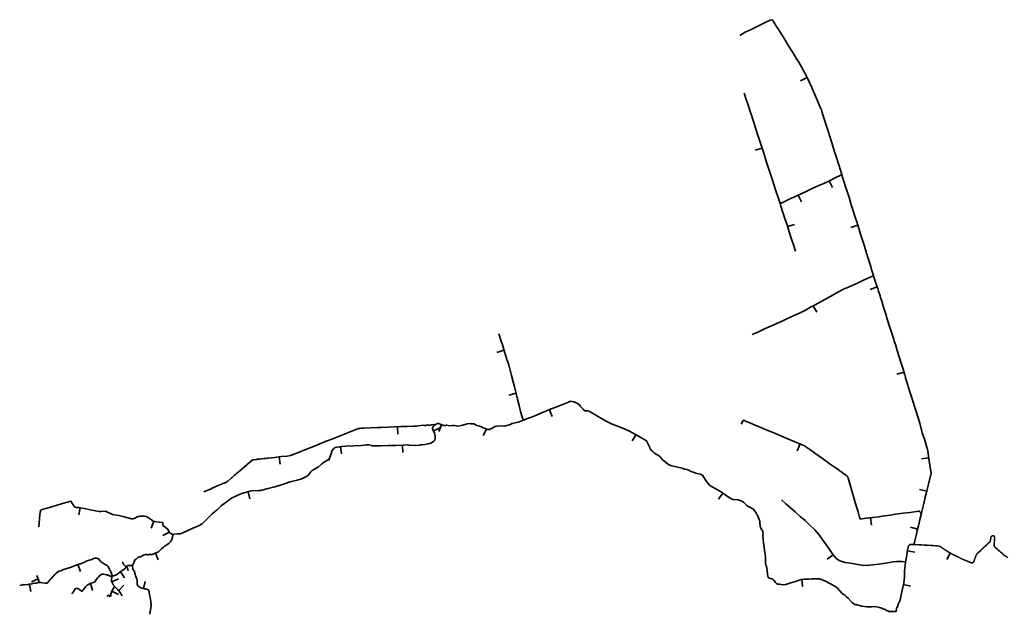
# Model space of a CAD drawing. Header units: metres. Extents: x 193790 to 208135, y 455052 to 467020.
# Tile 2 of 6: x 193790 to 197134, y 463887 to 465907. Entities that reach past the tile are written whole.
import ezdxf

# ---------------------------------------------------------------- set-up
doc = ezdxf.new("R2010")
doc.units = ezdxf.units.M
doc.layers.add('N-WE-GW-WATERGANG_A-WATERGANG-G', color=152, linetype='Continuous', lineweight=35)
doc.layers.add('N-WE-GW-WATERGANG_WATERLIJN-G', color=150, linetype='Continuous', lineweight=35)

msp = doc.modelspace()

# ---------------------------------------------------------------- linework, layer by layer
at = {"layer": 'N-WE-GW-WATERGANG_A-WATERGANG-G', "const_width": 5}
msp.add_lwpolyline([(196827.9, 464123.1), (196832.6, 464122.9), (196840.6, 464123.6), (196842.9, 464123.1), (196860, 464121.9), (196877.4, 464121.1), (196894.7, 464120.1), (196910.7, 464118.5), (196913.4, 464118), (196917.5, 464116.1), (196931.2, 464106.5), (196946.1, 464097.3), (196960.7, 464089.1), (196976.1, 464081.9), (196991.3, 464074.2), (197006.8, 464067.9), (197021.4, 464061.5), (197026.2, 464061.7), (197027.5, 464062.7), (197028.8, 464063.4), (197030.8, 464067.2), (197034.9, 464079.1), (197039.3, 464089.6), (197040.3, 464091.2), (197044.4, 464095.2), (197061.4, 464111.3), (197078.5, 464127.4), (197085.5, 464132.9), (197089, 464149.9), (197091.4, 464152.7), (197095.5, 464154.2), (197099.5, 464151.8), (197101, 464146.9), (197099.4, 464124.7), (197099.3, 464119.7), (197102.1, 464114.8), (197120.7, 464098.5), (197123, 464096.7), (197126.3, 464093.7), (197130.8, 464089.6), (197132.9, 464087.5), (197146.2, 464079.1)], dxfattribs=at)
at = {"layer": 'N-WE-GW-WATERGANG_WATERLIJN-G', "flags": 128}
for points in [[(196235.3, 465853.9), (196254.3, 465864.4), (196273.7, 465873.9), (196299.5, 465886.7), (196321.7, 465897.7), (196339, 465906.1), (196344.8, 465907.3), (196347.2, 465904.5), (196358.2, 465887.5), (196367.8, 465872.8), (196369.8, 465869.8), (196371.8, 465866.8), (196383.4, 465848.8), (196393.3, 465832.4), (196403.7, 465815.2), (196413.4, 465799.4), (196415.9, 465795.2), (196418.1, 465791.6), (196419.1, 465790.1), (196430.9, 465770.4), (196435.7, 465762.4), (196446.5, 465744.7), (196453.4, 465732), (196455.8, 465727.5), (196457.9, 465723.4), (196458.5, 465721.9), (196467.5, 465704.4), (196477.1, 465683.9), (196478.5, 465680.6), (196479.9, 465677.2), (196482.8, 465670.6), (196492.6, 465647.9), (196502.9, 465623.6), (196510.1, 465606.7), (196510.9, 465605.5), (196512.5, 465601.1), (196514.1, 465596.8), (196514.3, 465595.3), (196518.6, 465580.8), (196519.3, 465579.1), (196520.2, 465576.4), (196521.3, 465573.3), (196528.8, 465549.1), (196536.4, 465525.2), (196541.6, 465509.3), (196542.3, 465507.7), (196543.8, 465502.6), (196545.6, 465496.8), (196551.3, 465478), (196557.5, 465458.6), (196563.5, 465439.4), (196569.5, 465420.3), (196571.5, 465414.3), (196573.7, 465407), (196575, 465403.1), (196576.3, 465399), (196582, 465381.1), (196582.3, 465379.7)], [(196442, 465699.4), (196464.2, 465710.8)], [(196250.5, 465658), (196257.3, 465636.5), (196263.7, 465617.4), (196269.8, 465598.6), (196275, 465582.9), (196279.3, 465568.6), (196282.9, 465557.9), (196288.8, 465539.6), (196294.8, 465521), (196301.1, 465501.7), (196309.1, 465477.4), (196315.8, 465456.8), (196320.5, 465442.6), (196326.8, 465423), (196331, 465409.3), (196345.5, 465365.4), (196352.4, 465343.9), (196358, 465325.9), (196365.6, 465303), (196371.4, 465285.5), (196372.5, 465282.2)], [(196287.4, 465463.4), (196311.1, 465471.2)], [(193790.3, 463984.5), (193796, 463985.9), (193797.7, 463986.6), (193800.2, 463987.5), (193802.8, 463987.3), (193806.1, 463986.8), (193818.7, 463988.4), (193822.5, 463988.6), (193826.3, 463989.3), (193831.3, 463990.7), (193833.9, 463991.4), (193842.2, 463992), (193844.8, 463992.2), (193846.8, 463992.9), (193852.9, 463994.7), (193856.3, 463994.6), (193859.4, 463994.4), (193862.7, 463994.6), (193867.6, 463993.9), (193877.3, 463992.3), (193882.1, 463992.1), (193885.3, 463993.4), (193892.1, 464001.5), (193893.4, 464003.4), (193893.9, 464006), (193896.6, 464007.2), (193898.6, 464009.2), (193900, 464009.9), (193900.1, 464011.7), (193903.1, 464014.7), (193905.8, 464017.8), (193908.2, 464020.4), (193909.5, 464021.6), (193912.4, 464024.6), (193917.5, 464029), (193922.3, 464032.3), (193924, 464033.1), (193931.4, 464034.8), (193935.3, 464037.4), (193961.3, 464045.5), (193988.1, 464055.7), (193995.1, 464057.8), (193998.8, 464058.5), (194001.3, 464060.2), (194004.9, 464061.1), (194007.9, 464063), (194012.2, 464065.1), (194015.8, 464067.2), (194018.9, 464068.1), (194022.4, 464069.6), (194026.6, 464070.6), (194035.2, 464073.2), (194037.1, 464074.3), (194040.5, 464076), (194045.6, 464077.4), (194050.7, 464077.8), (194055.1, 464076.2), (194060.3, 464072.9), (194062.6, 464069.7), (194064.1, 464067.5), (194065.9, 464065.8), (194067.1, 464064), (194069.5, 464063), (194072.4, 464061.6), (194075, 464059.3), (194083.3, 464055.2), (194086.8, 464052.7), (194088.3, 464051.2), (194090.2, 464048.9), (194092.2, 464046.2), (194093.3, 464043.6), (194094, 464042.3), (194095.1, 464040.5), (194099.8, 464031), (194102, 464025.4), (194103.4, 464021.5), (194103.9, 464019.2), (194104.4, 464016.1), (194106, 464016.6), (194110.3, 464017.8), (194114.6, 464019.1), (194116.1, 464019.7), (194119.1, 464021.2), (194120.7, 464022.1), (194122.1, 464023.4), (194124.2, 464025.7), (194131, 464030.4), (194140.2, 464036.6), (194145.1, 464040), (194149.4, 464043.8), (194151, 464045.5), (194153.2, 464047.4), (194153.4, 464048.8), (194156, 464051.2), (194157.4, 464052.3), (194159.5, 464052.9), (194161.5, 464052.9), (194167.7, 464052.9), (194169.8, 464052.7), (194171.9, 464053.2), (194173.6, 464053.8), (194175.6, 464055.1), (194176.1, 464057), (194177.1, 464059), (194178.4, 464063.1), (194179, 464064.5), (194180.5, 464068.7), (194181.8, 464071.3), (194183.4, 464072.5), (194185.4, 464073.5), (194186.4, 464075.4), (194189.8, 464078.5), (194191.2, 464079.7), (194193.5, 464081.3), (194198.6, 464081.7), (194200.3, 464082.2), (194208.6, 464086.4), (194213.3, 464088.9), (194217.7, 464089.4), (194219.4, 464089.6), (194221, 464089.3), (194223.7, 464089), (194226.3, 464089.1), (194228.7, 464089.7), (194230.9, 464090.5), (194233.3, 464090.1), (194237.2, 464089.9), (194240.1, 464090.4), (194243.1, 464091.2), (194244.5, 464091.9), (194250.1, 464094), (194256, 464096.2), (194259.5, 464097.8), (194262.3, 464100), (194265.8, 464103.5), (194270.8, 464108.5), (194273.4, 464110.4), (194277.4, 464113.2), (194282.3, 464118), (194289.5, 464123.1), (194297.6, 464128.5), (194300.5, 464130.7), (194302.1, 464133), (194304.5, 464137), (194307, 464141.2), (194309, 464148.6), (194310.7, 464154.4), (194311.4, 464156.8), (194313.2, 464159.2), (194324.6, 464159.9), (194335.9, 464160.5), (194338.3, 464161.1), (194357, 464169.5), (194378.1, 464179), (194395, 464186.7), (194409.4, 464194.4), (194427.9, 464212.4), (194444.1, 464227.5), (194461.1, 464241.5), (194474.9, 464255.4), (194491.2, 464267.7), (194509.2, 464281.3), (194528.6, 464290.8), (194539.1, 464295.1), (194544.6, 464297.5), (194563.7, 464302.8), (194571.4, 464304.7), (194574.1, 464305.3), (194578.6, 464305.7), (194601.7, 464307), (194605.7, 464307.6), (194608.9, 464307.9), (194612.6, 464308.2), (194634.2, 464313.9), (194656.4, 464319.5), (194686.5, 464328.7), (194708.9, 464336.9), (194733, 464342.2), (194750.2, 464348.2), (194764.1, 464355.4), (194770.9, 464360.9), (194775.5, 464366.3), (194778.6, 464370.5), (194779.9, 464372), (194781.4, 464373.5), (194783.2, 464374.8), (194805.5, 464388.3), (194815.7, 464396.3), (194820.4, 464400.9), (194825.2, 464404.4), (194826.3, 464405.3), (194829.5, 464407.3), (194833.4, 464409.6), (194836.2, 464411.2), (194838.7, 464412.7), (194839.9, 464410.5), (194842.4, 464416.7), (194846.9, 464429.9), (194851.4, 464443.1), (194855.9, 464448.4), (194858.7, 464451.4), (194861.4, 464453.9), (194884.5, 464456.9), (194897.9, 464457.7), (194924.4, 464459.6), (194949.4, 464460.8), (194961.5, 464461.9), (194967, 464462.1), (194971.1, 464462.3), (194975.3, 464462.7), (194984.7, 464460), (194988.1, 464459.5), (194993.2, 464459.1), (195017, 464458.9), (195042.3, 464460.1), (195068.9, 464460.8), (195092.6, 464461.9), (195108.1, 464462.4), (195113.9, 464461.1), (195133.6, 464460.2), (195148.7, 464461.8), (195150.4, 464462.1), (195156.4, 464462.7), (195166, 464463.4), (195176.7, 464465.5), (195182.9, 464467.2), (195185.9, 464468.5), (195191.7, 464471.6), (195196.4, 464475.1), (195200.1, 464478.9), (195201.3, 464483.6), (195201.5, 464487.2), (195201.2, 464489.9), (195201.2, 464491.8), (195200.7, 464494.2), (195200.4, 464497), (195200.1, 464498.5), (195198.4, 464503.4), (195194.7, 464511.7), (195192.4, 464518.1), (195192.3, 464521.3), (195193.3, 464523.1), (195196.7, 464527.3), (195199.9, 464529.8), (195205.6, 464533.5), (195209.4, 464534.7), (195213.3, 464534.7), (195224.3, 464530.4), (195230.8, 464528.3), (195233.7, 464527.9), (195235.9, 464528.4), (195240, 464529.4), (195249.3, 464527.1), (195259.4, 464527.9), (195262.7, 464528.5), (195267, 464528), (195277.9, 464525.5), (195294.7, 464528.8), (195310.1, 464534.1), (195321.4, 464534.6), (195323.9, 464534.2), (195332.5, 464534.1), (195342.4, 464528.1), (195351.2, 464526.4), (195358.1, 464523.4), (195364.1, 464519.9), (195371.6, 464518), (195376.4, 464515.7), (195380.2, 464514.4), (195384.9, 464514.9), (195386.5, 464515.1), (195391.6, 464517.9), (195396.3, 464519.3), (195403.6, 464525.1), (195410.6, 464525.9), (195424.8, 464527.1), (195435.6, 464526.1), (195441.5, 464526.9), (195453.8, 464530.3), (195462.3, 464534.7), (195482.6, 464539.3), (195486.8, 464540.6), (195497.8, 464544.9), (195501.9, 464546.6), (195511.6, 464550.9), (195528.1, 464557.1), (195544.9, 464563.8), (195561.7, 464570.8), (195579.5, 464577.9), (195595.1, 464584.5), (195610.7, 464590.7), (195631, 464598.9), (195654.1, 464607.7), (195661.9, 464610.5), (195670.8, 464608.5), (195673, 464608.4), (195677.3, 464606.6), (195682, 464604.6), (195687.8, 464601.2), (195692, 464597.2), (195695.1, 464593.2), (195700.3, 464586.7), (195703.7, 464583.5), (195706.5, 464580.2), (195708.4, 464578.6), (195710.2, 464578.2), (195713.3, 464578.4), (195714.7, 464578.4), (195716.1, 464578.4), (195718.9, 464578.2), (195723.9, 464576.7), (195727, 464574.6), (195746.8, 464563.2), (195765.8, 464551.5), (195783.9, 464541.4), (195801.7, 464532.5), (195823.2, 464524.4), (195842.5, 464516.8), (195860.8, 464509.3), (195881.9, 464497.9), (195899.4, 464486.9), (195918.7, 464476.5), (195922.7, 464469.2), (195927.3, 464457.9), (195929.7, 464453), (195931.6, 464448.9), (195935.4, 464443.3), (195938.2, 464441.1), (195941.9, 464438.3), (195943.4, 464436.9), (195944.9, 464435.5), (195946, 464434.4), (195951.7, 464431.2), (195959.2, 464425.8), (195965, 464421.2), (195970.1, 464415.8), (195972.5, 464412.6), (195976.4, 464409.2), (195990, 464398), (195995.2, 464394.7), (195998, 464393.9), (196004.3, 464391.4), (196040.1, 464382.9), (196047.7, 464380.3), (196049.8, 464379.7), (196056.2, 464378.3), (196063.3, 464376.3), (196065.3, 464374.7), (196070.9, 464372.1), (196076.7, 464369.5), (196086, 464366.5), (196101.4, 464362.9), (196108.4, 464359.5), (196112.7, 464354.2), (196122.6, 464337.9), (196128.3, 464330.8), (196134.1, 464324.9), (196141.7, 464319.9), (196152, 464313.8), (196170, 464304.2), (196183.3, 464294.9), (196190, 464289.6), (196201.4, 464282.1), (196206.6, 464279.3), (196213, 464276.9), (196230.4, 464275.1), (196237.1, 464273.6), (196244.5, 464270), (196249.5, 464266.2), (196257.8, 464257.9), (196259.2, 464256.5), (196265.9, 464252.4), (196267.3, 464251.7), (196277.5, 464246.6), (196281.9, 464243.6), (196285.9, 464238.7), (196286.9, 464237.1), (196289.6, 464232.8), (196292.6, 464228.3), (196293.7, 464226.3), (196295.5, 464223), (196301.8, 464208.5), (196302.7, 464206), (196303.4, 464203), (196303.8, 464197.7), (196304.3, 464187.6), (196305.4, 464182), (196310.3, 464174), (196313.3, 464169), (196314.1, 464165.6), (196314.4, 464158.6), (196314.2, 464157.3), (196313.9, 464155.5), (196315, 464139.2), (196316.5, 464129.2), (196319.7, 464105.7), (196320.6, 464095.3), (196323.2, 464081.9), (196323.2, 464061.4), (196324.9, 464051.5), (196327.1, 464044.7), (196330, 464025.7), (196330, 464023.7), (196330, 464022.3), (196331.5, 464012), (196336.5, 464008.9), (196347.2, 464005.6), (196351.8, 464001.2), (196356.3, 463995.1), (196358.7, 463992.3), (196360.6, 463991.3), (196362.9, 463990.4), (196364.9, 463989.6), (196366.8, 463989.1), (196371.3, 463988.8), (196381.5, 463986.3), (196389.9, 463987.4), (196392.2, 463988), (196394.8, 463988.6), (196409.3, 463994), (196424.6, 463998.1), (196444.4, 464005.3), (196454.7, 464006.2), (196468.6, 464005.6), (196479.3, 464007.2), (196489, 464007.7), (196503.5, 464007.2), (196505.2, 464007), (196506.5, 464006.7), (196508, 464006.3), (196509.7, 464006), (196524.9, 464000), (196543.4, 463989.7), (196558.6, 463982.8), (196567.8, 463975.3), (196582.3, 463958.9), (196593.6, 463950.8), (196598.1, 463946.2), (196603.1, 463941.1), (196613.7, 463930), (196617.9, 463926.1), (196622.5, 463922.7), (196626.4, 463920.4), (196628.2, 463919.9), (196629.9, 463919.6), (196631.1, 463919.4), (196633.3, 463918.8), (196650.1, 463914.5), (196667, 463912), (196684.9, 463912), (196692.1, 463912.7), (196698.4, 463912.4), (196705.1, 463911.1), (196710.5, 463909.6), (196717.4, 463907.2), (196724.5, 463904.3), (196729.1, 463902.4), (196733.7, 463899.8), (196737.5, 463898.1), (196740, 463897.3), (196742.8, 463896.4), (196744.7, 463896.4), (196747.6, 463896.3), (196754.5, 463896.1), (196762.5, 463895.9), (196764.7, 463895.9), (196766.3, 463896.1), (196766.7, 463898.8), (196767.8, 463905.5), (196768.1, 463907.2), (196769.9, 463910.5), (196771.9, 463914.1), (196772.2, 463915.7), (196772.7, 463917.5), (196773.2, 463919.3), (196773.2, 463923.1), (196775.4, 463926), (196778.4, 463929.9), (196779.8, 463934.6), (196783, 463952.3), (196787.6, 463973.2), (196792.2, 463992.1), (196794.3, 464013.4), (196794.7, 464033.9), (196796.7, 464052.4), (196797.9, 464062.1), (196798, 464063.5), (196801.4, 464080.3), (196805.4, 464104.1), (196807.3, 464114.8), (196809, 464119), (196811.7, 464122.3), (196814.1, 464123.9), (196816.2, 464124.4), (196821.4, 464124), (196825.7, 464123.6), (196827.9, 464123.1), (196827.5, 464124.8), (196827.9, 464127.4), (196828.3, 464129.8), (196828.7, 464131.2), (196830, 464136.7), (196835.5, 464159.5), (196838.3, 464171), (196842.3, 464186.8), (196847.4, 464208.9), (196852.5, 464229.8), (196852.8, 464231.2), (196857, 464249.8), (196860.4, 464263.1), (196863.1, 464274.6), (196864, 464278.9), (196864.8, 464282.6), (196865.2, 464284.3), (196868.3, 464297.1), (196869.3, 464301.3), (196870.3, 464305.5), (196871.8, 464310.9), (196877.1, 464333.4), (196881.7, 464352.3), (196882.9, 464356.7), (196884, 464360.7), (196885.3, 464365.6), (196878.8, 464407.7), (196872.5, 464449.1), (196872, 464450.5), (196871.1, 464453), (196865.7, 464470), (196862.3, 464481.3), (196855.3, 464503.8), (196846.7, 464536.3), (196841, 464554.7), (196834.3, 464576.1), (196827.8, 464595.9), (196821.8, 464615.7), (196815.3, 464636.4), (196808.7, 464656.8), (196801.6, 464679.8), (196798.6, 464689), (196798.4, 464692), (196797, 464696.8), (196795.6, 464701.5), (196795.1, 464703), (196790.4, 464719.5), (196783.8, 464740.5), (196777.1, 464761.4), (196770.2, 464783), (196763.8, 464803.2), (196760.2, 464814.7), (196757.2, 464824.4), (196750.5, 464845.1), (196744.2, 464865.1), (196737.6, 464885.8), (196731.3, 464906.5), (196723.6, 464930.7), (196716.3, 464954.1), (196715.3, 464957.5), (196713.8, 464962.6), (196712.3, 464967.7), (196711.9, 464969), (196706.7, 464985.1), (196705.4, 464989.8), (196703.9, 464993.6), (196703.2, 464996), (196702.4, 464998.4), (196701.9, 464999.9), (196696.8, 465015), (196690.7, 465033.8), (196689.9, 465036.6), (196689.5, 465037.9), (196685.4, 465051.7), (196683.3, 465058.1), (196681.6, 465063.4), (196680, 465068.6), (196676, 465082), (196669.4, 465102.4), (196667.7, 465107.8), (196666.1, 465112.9), (196665.1, 465116.7), (196658.8, 465137.3), (196652.2, 465158.2), (196645.8, 465178.9), (196638.5, 465202.7), (196637.9, 465204.6), (196637.1, 465207.5), (196636.2, 465210.3), (196635.5, 465212.4), (196634.1, 465216.9), (196626.6, 465240.1), (196618.8, 465264.3), (196618.1, 465265.7), (196616.2, 465271.5), (196614.2, 465277.9), (196607.7, 465299.2), (196600, 465323.4), (196592.6, 465346.6), (196590.9, 465351.9), (196589.2, 465357.1), (196585.7, 465369.1), (196582.3, 465379.7), (196579, 465378.5), (196562.2, 465370.5), (196535.4, 465357.9), (196520.5, 465351.1), (196504.3, 465343.6), (196483.9, 465334.2), (196463.3, 465324.6), (196442, 465314.7), (196421.9, 465305.1), (196401.4, 465295.7), (196381.5, 465286.4), (196372.5, 465282.2), (196375.1, 465273.2), (196382, 465252.5), (196388.8, 465231.7), (196395.9, 465210), (196403.5, 465186.6), (196410.4, 465165), (196418, 465141.8), (196424.7, 465120.6)], [(196549.9, 465337.1), (196539.2, 465359.7)], [(196445, 465288.4), (196434.3, 465311)], [(196421.7, 465211.8), (196397.9, 465204.1)], [(196612.8, 465201.3), (196636.7, 465208.6)], [(196277.7, 464837.4), (196298.7, 464846.9), (196319.7, 464856.5), (196341.1, 464866), (196361.7, 464875.3), (196384.4, 464885.5), (196404.3, 464895), (196420.5, 464902.2), (196440.3, 464911.4), (196458.8, 464920.6), (196475.7, 464930), (196486.9, 464936.3), (196505.7, 464946.6), (196524, 464956.7), (196544.2, 464967.9), (196562.5, 464977.9), (196583.5, 464989.6), (196588.1, 464992), (196592.6, 464993.7), (196597.2, 464995.3), (196617.6, 465004.5), (196637.3, 465013.2), (196658.3, 465022.7), (196676.2, 465030.8), (196689.9, 465036.6)], [(196678.7, 464990.6), (196702.2, 464999)], [(196497.1, 464913.3), (196484.8, 464935.1)], [(195416.9, 464839.6), (195424, 464818.2), (195430.4, 464798.4), (195434.2, 464786.5), (195439.3, 464771.4), (195444.6, 464752.5), (195450.1, 464737.5), (195451.5, 464733.6), (195452.7, 464729.4), (195453.9, 464725.3), (195454.8, 464720.9), (195460.6, 464698.5), (195466.3, 464676.7), (195470.4, 464659.1), (195476.1, 464636.7), (195480.8, 464617.3), (195486, 464596.7), (195491.3, 464575.4), (195495.1, 464560.6), (195497.5, 464552.9), (195501.9, 464546.6)], [(195411.1, 464776.7), (195434.8, 464784.7)], [(196769.2, 464702.4), (196793.3, 464709.3)], [(195451.6, 464631.4), (195475.9, 464637.6)], [(195598.8, 464558.9), (195589.2, 464582)], [(196240.7, 464533), (196245.6, 464543), (196247.7, 464546.3), (196251.3, 464544.9), (196255.4, 464543.2), (196269.2, 464537.3), (196282.4, 464531.6), (196284, 464530.9), (196304.3, 464522.6), (196325.1, 464513.8), (196340.2, 464507.5), (196359.4, 464499.6), (196377, 464492.2), (196427.6, 464470.7), (196447.4, 464462.5), (196449, 464461), (196452.7, 464459.9), (196456.6, 464458.8), (196460.1, 464456.2), (196479.9, 464441.9), (196494.2, 464431.7), (196516, 464415.9), (196542.6, 464397.2), (196562.9, 464383), (196582.9, 464368.5), (196594.2, 464360.5), (196599.9, 464356.1), (196602.7, 464354), (196603.7, 464349.7), (196604.7, 464345.5), (196606.6, 464338.1), (196613.3, 464314.7), (196619.3, 464294.4), (196625.3, 464274.5), (196631.1, 464254.7), (196637, 464234.7), (196642.4, 464216.6), (196644.5, 464210), (196664.8, 464212.9), (196687, 464215.7), (196706.2, 464218.3), (196727.1, 464221.2), (196747, 464223.9), (196764.3, 464226.5), (196790.3, 464229.8), (196813.9, 464232.9), (196835.2, 464236), (196841.5, 464236.8), (196844.9, 464237.3), (196848.4, 464233.9), (196852.5, 464229.8)], [(194415.1, 464303), (194440, 464313.5), (194442, 464314.4), (194464.6, 464324), (194475.9, 464328.6), (194477.8, 464329.4), (194480.6, 464330.6), (194483.4, 464331.8), (194484.9, 464332.4), (194492.3, 464335.8), (194493.7, 464336.4), (194495.3, 464337.8), (194497.3, 464339.5), (194507.7, 464348.3), (194509.6, 464350), (194511.7, 464351.8), (194520.3, 464359.1), (194522.7, 464361.2), (194524.6, 464362.9), (194525.9, 464364), (194544.7, 464380.4), (194562.9, 464396.2), (194580.2, 464410.8), (194583.6, 464411.6), (194593.9, 464412.7), (194598.3, 464413.4), (194600.3, 464413.7), (194602.4, 464413.9), (194604.8, 464414), (194620.6, 464415.7), (194622.3, 464416), (194626.5, 464416.6), (194630.6, 464417.2), (194633.7, 464417.3), (194657.2, 464420), (194678.5, 464422.4), (194698.5, 464424.5), (194708.5, 464425.8), (194710.3, 464426.3), (194712.3, 464427.1), (194714.3, 464427.8), (194716.4, 464428.6), (194718.1, 464429.3), (194736.9, 464437), (194758.4, 464445.5), (194781.8, 464454.9), (194807.1, 464464.9), (194831.3, 464474.5), (194854, 464483.4), (194878.1, 464492.9), (194901.6, 464502.3), (194923.7, 464511.1), (194931.3, 464514.2), (194938.7, 464517.2), (194940.4, 464517.9), (194945.4, 464518.5), (194950.3, 464519.1), (194952.1, 464519.2), (194958.4, 464519.5), (194981.8, 464520.4), (195005, 464521.1), (195016.4, 464521.7), (195018.1, 464521.7), (195039, 464522.4), (195060.7, 464523.6), (195084.9, 464524.4), (195105.6, 464525.3), (195128.8, 464526.2), (195134.6, 464525.7), (195137.1, 464525.8), (195153, 464528.5), (195158.3, 464528.8), (195162.3, 464528.6), (195168.4, 464528.6), (195175.2, 464530.4), (195180.6, 464528.5), (195182.8, 464529.7), (195187, 464530.2), (195189.7, 464530.6), (195195, 464531.1), (195197.7, 464530.3), (195199.9, 464529.8)], [(195074.3, 464499), (195073.5, 464524)], [(195218.2, 464520.3), (195195.3, 464510.2)], [(195213.8, 464507.9), (195222.8, 464531)], [(195364.1, 464493.9), (195375, 464516.3)], [(195869.9, 464476), (195883.2, 464497.1)], [(194883.3, 464431.5), (194880, 464456.3)], [(195091.6, 464436.8), (195090.4, 464461.8)], [(196430.4, 464442.4), (196440.1, 464465.5)], [(194674.5, 464396.8), (194671.8, 464421.6)], [(196852.4, 464415), (196877.2, 464418.8)], [(196845.9, 464311.1), (196870.2, 464305.2)], [(194571.6, 464279), (194565.6, 464303.3)], [(196163.5, 464278.2), (196177.9, 464298.7)], [(196377.3, 464275.5), (196392, 464261.5), (196414.1, 464242.3), (196423.1, 464234.8), (196440.7, 464219.1), (196457.1, 464204.9), (196473.9, 464190.1), (196490.4, 464173.3), (196504.7, 464156.3), (196517.5, 464139), (196529.6, 464121.6), (196539.9, 464106.5), (196549.2, 464093.4), (196562.4, 464076.5), (196575.7, 464068), (196593.4, 464063.1), (196611.5, 464060.1), (196654.5, 464052.7), (196677, 464053.8), (196697.9, 464056), (196715.9, 464058.5), (196737, 464061.5), (196756.8, 464064.8), (196768.2, 464066.3), (196786.8, 464066), (196796.6, 464063.5), (196798, 464063.5)], [(193854.9, 464184.3), (193856.2, 464198.4), (193859.1, 464224.7), (193860.8, 464239.4), (193863.4, 464241.4), (193879, 464245.9), (193899.1, 464252), (193921, 464258.6), (193944, 464265.5), (193964, 464271.2), (193970.1, 464261.8), (193977.6, 464250.2), (193982.4, 464250.1), (193987.2, 464250), (193991.4, 464249.7), (194014.9, 464245.2), (194035.5, 464240.3), (194059.9, 464236.5), (194067.3, 464235.9), (194081.6, 464237.4), (194105.6, 464225.3), (194127.4, 464222.5), (194145.3, 464217.6), (194170.2, 464211.2), (194174.9, 464210.8), (194179.1, 464212.7), (194191.1, 464219.3), (194195.3, 464219.5), (194199.6, 464219.8), (194206.8, 464219.7), (194208.3, 464220.1), (194210.2, 464220.9), (194213, 464220.6), (194219.6, 464218.8), (194224.6, 464216.5), (194228, 464214.9), (194237.6, 464207.6), (194242.7, 464204.1), (194248.6, 464201.9), (194272.6, 464198.8), (194275, 464198.1), (194276.7, 464196.7), (194276.7, 464188.8), (194287.2, 464180.1), (194287.6, 464178.8), (194291.9, 464176.7), (194293.9, 464174.7), (194300.2, 464163.6), (194301.7, 464162.5), (194311.4, 464156.8)], [(193990.9, 464224.4), (193995.6, 464248.9)], [(196682.6, 464190), (196679.5, 464214.8)], [(194236.6, 464179.7), (194245.5, 464203.1)], [(196815.5, 464182.7), (196839.7, 464176.5)], [(194276.9, 464154), (194298.7, 464166.3)], [(194260.8, 464071.3), (194252, 464094.7)], [(196532.8, 464073.8), (196552.4, 464089.2)], [(196829.6, 464097.6), (196805, 464101.8)], [(196938.1, 464073.1), (196950.4, 464094.9)], [(193996.3, 464032.1), (193987.4, 464055.5)], [(194138.5, 464064.7), (194139.5, 464063.7), (194140.5, 464062.5), (194140.8, 464060.2), (194141.5, 464058.9), (194142, 464057.2), (194143.4, 464055.7), (194144.6, 464054.7), (194146.6, 464053.4), (194148.9, 464051.5), (194149.8, 464050.2), (194151.2, 464048.1), (194153.2, 464047.4)], [(194159.1, 464033.8), (194158.1, 464038.5), (194156.3, 464044), (194155.4, 464045.4), (194153.2, 464047.4)], [(194232.3, 463886.6), (194234.8, 463902.5), (194237, 463915.9), (194235.2, 463930), (194233.6, 463943.2), (194231.4, 463952.7), (194229.5, 463964.6), (194229, 463966.9), (194226.7, 463969.8), (194224.5, 463971), (194220.9, 463972.1), (194217, 463972.7), (194213.9, 463973.2), (194206, 463975.2), (194203.2, 463976.2), (194201.8, 463976.9), (194192, 463983.9), (194190.4, 463985.6), (194188.9, 463988.7), (194189.2, 463993.1), (194189.5, 463996.3), (194189.2, 464001.7), (194188.2, 464005.8), (194185.1, 464015), (194183.9, 464017.7), (194182.5, 464022.6), (194179.6, 464034.1), (194178.2, 464036), (194175.8, 464038.3), (194174.9, 464041.5), (194173.4, 464051.3), (194173.6, 464053.8)], [(193830.4, 463996.6), (193853.1, 464007.1)], [(193848, 464018.9), (193852, 464009.4), (193853.9, 464005.3), (193854.3, 464003.5), (193855.1, 464000), (193855.8, 463997), (193856.3, 463994.6)], [(193967.9, 463956.1), (193974, 463965), (193980.1, 463973.9), (193980.7, 463975.4), (193986.7, 463974.2), (193988.7, 463973.7), (193990.6, 463972.8), (193993.7, 463971.2), (194001.2, 463964.5), (194009.9, 463975.5), (194015.4, 463981.4), (194019.1, 463985.1), (194029.7, 463991.6), (194043.8, 463995.9), (194047.9, 464000.2), (194054.9, 464010.9), (194057.7, 464013.9), (194066.5, 464022.2), (194070.5, 464023), (194074.4, 464023.1), (194086.4, 464020.8), (194088.8, 464020.1), (194091.3, 464019.4), (194092.9, 464018.7), (194097.6, 464016.2), (194100.3, 464015.7), (194104.4, 464016.1)], [(194094.3, 463946.3), (194098.2, 463949.7), (194098, 463952.8), (194098.2, 463954.2), (194100.4, 463957.6), (194103.3, 463965), (194111.7, 463980.6), (194112.2, 463981.9), (194108.2, 463986.6), (194107.3, 463987.8), (194102.3, 463998.7), (194101.9, 464002), (194102, 464004.2), (194103.5, 464012.2), (194104.4, 464016.1)], [(194125.8, 464007.6), (194103.1, 463997.1)], [(194146.2, 464010.5), (194132.3, 464031.3)], [(196448.4, 463980.6), (196446.4, 464005.5)], [(193827.8, 463964.2), (193823.4, 463988.8)], [(194037.9, 463968), (194030.7, 463992)], [(194138, 463949.9), (194127.3, 463967), (194122.6, 463971.4), (194111.7, 463980.6)], [(194144.2, 463985.4), (194127.1, 463967.2)], [(194216.6, 463998.3), (194210.4, 463974.1)], [(196815.5, 463982.1), (196791.2, 463988)], [(194087.3, 463946.8), (194088.4, 463949.5), (194090.8, 463950.4), (194093.6, 463950.4), (194098.2, 463949.7)], [(194101.9, 463948.3), (194098.2, 463949.7)], [(194125.6, 463953.7), (194103.6, 463965.5)]]:
    msp.add_lwpolyline(points, dxfattribs=at)

doc.saveas('drawing.dxf')
